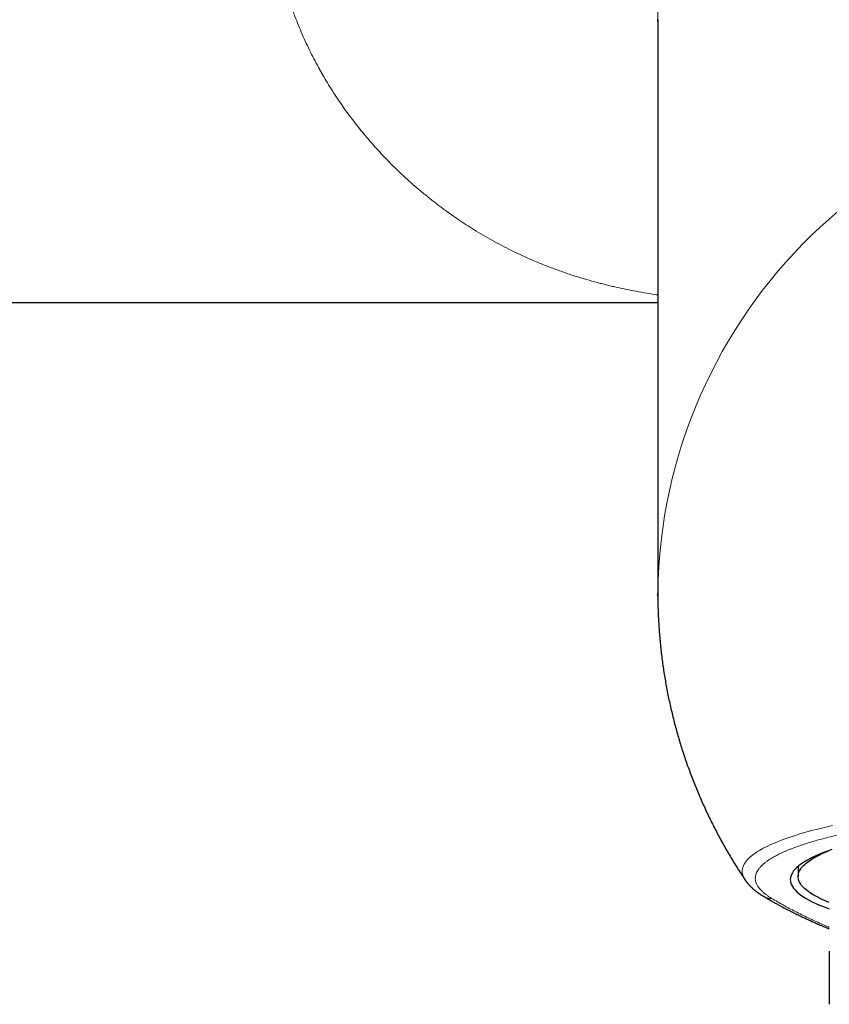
# Model space of a CAD drawing. Header units: millimetres. Extents: x 8 to 887, y 12 to 525.
# Tile 14 of 35: x 422 to 447, y 388 to 419. Entities that reach past the tile are written whole.
import ezdxf

# ---------------------------------------------------------------- set-up
doc = ezdxf.new("R2010")
doc.units = ezdxf.units.MM

msp = doc.modelspace()

# ---------------------------------------------------------------- linework, layer by layer
at = {"color": 7, "linetype": 'Continuous', "lineweight": 30}
for p, q in [((442, 419.409), (442, 401.033)), ((391.5, 410.348), (442, 410.348)), ((442, 400.935), (442, 401.033)), ((446.5, 392.276), (446.5, 391.947)), ((444.801, 391.836), (444.802, 391.834)), ((444.809, 391.824), (444.802, 391.835))]:
    msp.add_line(p, q, dxfattribs=at)
at = {"color": 252, "linetype": 'Continuous', "lineweight": 0, "flags": 128}
for points in [[(442.005, 419.809), (442, 419.409)], [(444.801, 391.836), (444.792, 391.851), (444.77, 391.888), (444.751, 391.926), (444.736, 391.963), (444.724, 392.001), (444.715, 392.038), (444.71, 392.076), (444.709, 392.114), (444.71, 392.151), (444.715, 392.189), (444.724, 392.226), (444.736, 392.264), (444.751, 392.301), (444.77, 392.339), (444.792, 392.376), (444.818, 392.414), (444.846, 392.451), (444.879, 392.488), (444.914, 392.525), (444.953, 392.562), (444.996, 392.599), (445.041, 392.636), (445.09, 392.672), (445.142, 392.709), (445.198, 392.745), (445.257, 392.782), (445.319, 392.818), (445.384, 392.853), (445.453, 392.889), (445.525, 392.925), (445.6, 392.96), (445.678, 392.995), (445.759, 393.03), (445.844, 393.064), (445.931, 393.099), (446.022, 393.133), (446.116, 393.167), (446.213, 393.201), (446.312, 393.234), (446.415, 393.267), (446.521, 393.3), (446.63, 393.332), (446.742, 393.365), (446.856, 393.397), (446.974, 393.428), (447.094, 393.459), (447.217, 393.49), (447.343, 393.521), (447.472, 393.551), (447.604, 393.581)]]:
    msp.add_lwpolyline(points, dxfattribs=at)
at = {"color": 7, "linetype": 'Continuous', "lineweight": 30, "flags": 128}
for points in [[(447.585, 392.814), (447.443, 392.764), (447.309, 392.713), (447.182, 392.662), (447.064, 392.61), (446.953, 392.558), (446.85, 392.505), (446.754, 392.452), (446.667, 392.399), (446.588, 392.345), (446.518, 392.29), (446.455, 392.236), (446.401, 392.181), (446.355, 392.126), (446.317, 392.07), (446.288, 392.015), (446.267, 391.959), (446.254, 391.904), (446.25, 391.848), (446.254, 391.792), (446.267, 391.737), (446.288, 391.681), (446.317, 391.626), (446.355, 391.57), (446.401, 391.515), (446.455, 391.46), (446.518, 391.406), (446.588, 391.352), (446.667, 391.298), (446.754, 391.244), (446.85, 391.191), (446.953, 391.138), (447.064, 391.086), (447.182, 391.034), (447.309, 390.983), (447.443, 390.932), (447.5, 390.912)], [(447.5, 391.114), (447.419, 391.147), (447.342, 391.18), (447.268, 391.213), (447.197, 391.247), (447.13, 391.28), (447.066, 391.314), (447.005, 391.348), (446.948, 391.383), (446.894, 391.417), (446.843, 391.452), (446.796, 391.486), (446.753, 391.521), (446.712, 391.556), (446.676, 391.591), (446.642, 391.627), (446.613, 391.662), (446.586, 391.697), (446.563, 391.733), (446.544, 391.768), (446.528, 391.804), (446.516, 391.84), (446.507, 391.875), (446.502, 391.911), (446.5, 391.947), (446.502, 391.982), (446.507, 392.018), (446.516, 392.054), (446.528, 392.089), (446.544, 392.125), (446.563, 392.16), (446.586, 392.196), (446.613, 392.231), (446.642, 392.267), (446.676, 392.302), (446.712, 392.337), (446.753, 392.372), (446.796, 392.407), (446.843, 392.442), (446.894, 392.476), (446.948, 392.511), (447.005, 392.545), (447.066, 392.579), (447.13, 392.613), (447.197, 392.647), (447.268, 392.68), (447.342, 392.713), (447.419, 392.747), (447.5, 392.779)]]:
    msp.add_lwpolyline(points, dxfattribs=at)
at = {"color": 252, "linetype": 'Continuous', "lineweight": 0}
msp.add_arc((458.291, 400.819), 16.293, 89.2654, 179.248, dxfattribs=at)
for points, knots in [([(442, 410.589), (441.968, 410.593), (441.822, 410.614), (441.564, 410.657), (441.238, 410.715), (440.925, 410.778), (440.7, 410.827), (440.549, 410.862), (440.47, 410.88), (440.392, 410.899), (440.314, 410.919), (440.235, 410.938), (440.062, 410.983), (439.794, 411.056), (439.434, 411.163), (439.075, 411.28), (438.718, 411.407), (438.362, 411.543), (438.007, 411.689), (437.654, 411.846), (437.318, 412.007), (436.999, 412.169), (436.698, 412.331), (436.401, 412.5), (436.12, 412.669), (435.854, 412.838), (435.612, 412.998), (435.448, 413.111), (435.359, 413.174), (435.335, 413.192), (435.31, 413.209), (435.286, 413.226), (435.262, 413.244), (435.238, 413.261), (435.129, 413.34), (434.938, 413.482), (434.669, 413.692), (434.407, 413.907), (434.152, 414.125), (433.905, 414.348), (433.669, 414.57), (433.444, 414.792), (433.23, 415.012), (433.022, 415.234), (432.82, 415.46), (432.625, 415.688), (432.436, 415.918), (432.253, 416.15), (432.077, 416.384), (431.907, 416.62), (431.738, 416.866), (431.57, 417.121), (431.412, 417.376), (431.306, 417.554), (431.248, 417.654), (431.23, 417.685), (431.213, 417.715), (431.195, 417.746), (431.178, 417.777), (431.115, 417.889), (431.01, 418.084), (430.866, 418.365), (430.73, 418.648), (430.601, 418.934), (430.48, 419.222), (430.381, 419.473), (430.302, 419.686), (430.241, 419.858), (430.182, 420.032), (430.126, 420.206), (430.072, 420.38), (430.021, 420.556), (429.972, 420.731), (429.914, 420.953), (429.849, 421.223), (429.781, 421.543), (429.72, 421.868), (429.666, 422.196), (429.62, 422.528), (429.582, 422.857), (429.552, 423.183), (429.529, 423.506), (429.512, 423.833), (429.502, 424.162), (429.501, 424.384), (429.5, 424.495)], [0, 0, 0, 0, 0.0049301, 0.0228641, 0.0409835, 0.0570835, 0.0733298, 0.0776091, 0.0818985, 0.0861981, 0.0905079, 0.0948279, 0.0991581, 0.1192663, 0.1395212, 0.1599245, 0.1804782, 0.2011842, 0.2220442, 0.2430599, 0.2641644, 0.2826864, 0.3011591, 0.3195836, 0.337961, 0.3540952, 0.3701946, 0.3843341, 0.3859196, 0.3875047, 0.3890895, 0.3906741, 0.3922583, 0.3938421, 0.3954257, 0.413567, 0.4314605, 0.4491074, 0.466509, 0.4836667, 0.500582, 0.51631, 0.5318252, 0.5471289, 0.5622226, 0.5771077, 0.5917858, 0.6062586, 0.6205277, 0.6345949, 0.6484621, 0.6634871, 0.6782751, 0.6910948, 0.6927603, 0.6944226, 0.696082, 0.6977382, 0.6993914, 0.7010416, 0.715734, 0.7302692, 0.7446509, 0.7588828, 0.7729688, 0.7869131, 0.7950657, 0.8031713, 0.8112309, 0.8192454, 0.8272157, 0.8351428, 0.8430275, 0.8508708, 0.8647671, 0.8786517, 0.8925301, 0.906408, 0.920291, 0.9341849, 0.9472999, 0.9604343, 0.9735926, 0.9867796, 1, 1, 1, 1]), ([(445.657, 391.244), (445.626, 391.263), (445.563, 391.301), (445.481, 391.359), (445.407, 391.417), (445.341, 391.475), (445.291, 391.527), (445.253, 391.572), (445.224, 391.61), (445.199, 391.649), (445.177, 391.688), (445.159, 391.727), (445.142, 391.775), (445.129, 391.834), (445.125, 391.902), (445.132, 391.97), (445.151, 392.038), (445.182, 392.106), (445.224, 392.174), (445.277, 392.241), (445.34, 392.306), (445.411, 392.369), (445.488, 392.428), (445.573, 392.488), (445.668, 392.546), (445.759, 392.598), (445.845, 392.642), (445.921, 392.68), (446.001, 392.717), (446.085, 392.755), (446.173, 392.792), (446.284, 392.837), (446.423, 392.889), (446.592, 392.949), (446.77, 393.007), (446.958, 393.065), (447.156, 393.122), (447.363, 393.177), (447.579, 393.232), (447.797, 393.284), (448.015, 393.333), (448.231, 393.379), (448.453, 393.424), (448.682, 393.468), (448.89, 393.506), (449.075, 393.539), (449.235, 393.566), (449.398, 393.593), (449.564, 393.619), (449.732, 393.645), (449.946, 393.676), (450.207, 393.713), (450.519, 393.755), (450.837, 393.795), (451.161, 393.833), (451.492, 393.869), (451.829, 393.904), (452.173, 393.937), (452.51, 393.968), (452.84, 393.995), (453.16, 394.02), (453.484, 394.044), (453.812, 394.066), (454.104, 394.084), (454.36, 394.099), (454.58, 394.111), (454.8, 394.123), (455.022, 394.134), (455.246, 394.144), (455.52, 394.155), (455.844, 394.167), (456.22, 394.18), (456.597, 394.19), (456.975, 394.198), (457.354, 394.205), (457.735, 394.21), (458.117, 394.213), (458.372, 394.213), (458.5, 394.213)], [0, 0, 0, 0, 0.013849, 0.027667, 0.041464, 0.055247, 0.069027, 0.078052, 0.087082, 0.096119, 0.105166, 0.114226, 0.123301, 0.139182, 0.155023, 0.170837, 0.18664, 0.202444, 0.218262, 0.23411, 0.25, 0.264231, 0.278429, 0.292604, 0.306766, 0.320924, 0.330197, 0.339476, 0.348763, 0.358061, 0.367372, 0.376701, 0.392153, 0.407568, 0.422959, 0.43834, 0.453721, 0.469117, 0.484539, 0.5, 0.513847, 0.527663, 0.541459, 0.555242, 0.569022, 0.578047, 0.587077, 0.596115, 0.605164, 0.614225, 0.623301, 0.639182, 0.655023, 0.670837, 0.68664, 0.702444, 0.718262, 0.73411, 0.75, 0.764231, 0.778429, 0.792604, 0.806766, 0.820924, 0.830197, 0.839476, 0.848763, 0.858061, 0.867372, 0.876701, 0.892155, 0.907572, 0.922965, 0.938345, 0.953726, 0.969121, 0.984541, 1, 1, 1, 1]), ([(445.4, 391.308), (445.409, 391.302), (445.435, 391.286), (445.482, 391.267), (445.539, 391.251), (445.597, 391.243), (445.637, 391.243), (445.657, 391.244)], [0, 0, 0, 0, 0.124688, 0.343516, 0.562344, 0.781172, 1, 1, 1, 1]), ([(447.5, 390.321), (447.492, 390.324), (447.468, 390.334), (447.38, 390.371), (447.229, 390.437), (447.025, 390.528), (446.816, 390.625), (446.612, 390.724), (446.412, 390.825), (446.216, 390.927), (446.025, 391.031), (445.837, 391.137), (445.717, 391.208), (445.657, 391.244)], [0, 0, 0, 0, 0.010963, 0.033658, 0.123441, 0.228197, 0.334297, 0.441758, 0.550595, 0.660823, 0.772458, 0.885512, 1, 1, 1, 1])]:
    msp.add_open_spline(points, degree=3, knots=knots, dxfattribs=at)
at = {"color": 7, "linetype": 'Continuous', "lineweight": 30}
for points, knots in [([(442, 419.344), (442, 419.351), (442, 419.378), (442, 419.405), (442, 419.425)], [0, 0, 0, 0, 0.244472, 1, 1, 1, 1]), ([(442, 401.033), (442, 400.97), (442.001, 400.832), (442.005, 400.62), (442.012, 400.395), (442.022, 400.17), (442.035, 399.946), (442.052, 399.721), (442.071, 399.497), (442.094, 399.274), (442.119, 399.05), (442.148, 398.827), (442.179, 398.604), (442.214, 398.382), (442.252, 398.16), (442.292, 397.939), (442.336, 397.718), (442.383, 397.498), (442.432, 397.279), (442.485, 397.06), (442.541, 396.842), (442.599, 396.625), (442.661, 396.409), (442.725, 396.193), (442.793, 395.979), (442.863, 395.765), (442.936, 395.552), (443.013, 395.341), (443.092, 395.13), (443.174, 394.921), (443.258, 394.712), (443.346, 394.505), (443.436, 394.299), (443.53, 394.094), (443.626, 393.891), (443.724, 393.689), (443.826, 393.488), (443.93, 393.288), (444.037, 393.09), (444.147, 392.894), (444.259, 392.699), (444.374, 392.506), (444.492, 392.314), (444.612, 392.124), (444.715, 391.964), (444.78, 391.869), (444.802, 391.835)], [0, 0, 0, 0, 0.019326, 0.042377, 0.065427, 0.088477, 0.111528, 0.134579, 0.15763, 0.180682, 0.203733, 0.226785, 0.249837, 0.27289, 0.295942, 0.318995, 0.342048, 0.365101, 0.388155, 0.411209, 0.434263, 0.457317, 0.480372, 0.503427, 0.526482, 0.549538, 0.572593, 0.59565, 0.618706, 0.641763, 0.66482, 0.687878, 0.710936, 0.733994, 0.757053, 0.780112, 0.803172, 0.826232, 0.849292, 0.872353, 0.895415, 0.918477, 0.94154, 0.964604, 0.987668, 1, 1, 1, 1]), ([(444.804, 391.831), (444.808, 391.826), (444.817, 391.813), (444.83, 391.795), (444.843, 391.778), (444.854, 391.764), (444.863, 391.751), (444.872, 391.74), (444.881, 391.73), (444.889, 391.72), (444.899, 391.709), (444.91, 391.696), (444.922, 391.683), (444.933, 391.671), (444.942, 391.661), (444.952, 391.651), (444.962, 391.641), (444.972, 391.63), (444.984, 391.619), (444.996, 391.607), (445.01, 391.594), (445.024, 391.581), (445.038, 391.568), (445.052, 391.556), (445.066, 391.544), (445.078, 391.533), (445.091, 391.523), (445.105, 391.511), (445.121, 391.499), (445.138, 391.485), (445.155, 391.472), (445.17, 391.46), (445.184, 391.45), (445.197, 391.441), (445.209, 391.432), (445.223, 391.422), (445.238, 391.412), (445.252, 391.401), (445.266, 391.392), (445.279, 391.383), (445.29, 391.376), (445.3, 391.369), (445.309, 391.363), (445.319, 391.357), (445.33, 391.35), (445.344, 391.341), (445.362, 391.33), (445.38, 391.319), (445.393, 391.311), (445.399, 391.307)], [0, 0, 0, 0, 0.024891, 0.053845, 0.080783, 0.105721, 0.128167, 0.147712, 0.164356, 0.179412, 0.198373, 0.22101, 0.244705, 0.265599, 0.283657, 0.299591, 0.318778, 0.338232, 0.357952, 0.379826, 0.405635, 0.428672, 0.45413, 0.479132, 0.501209, 0.520365, 0.541119, 0.563975, 0.589273, 0.617011, 0.644855, 0.669617, 0.690125, 0.707884, 0.725884, 0.746636, 0.77014, 0.79124, 0.812635, 0.831621, 0.848144, 0.862206, 0.873807, 0.886505, 0.902235, 0.922289, 0.946665, 0.97536, 1, 1, 1, 1]), ([(445.4, 391.307), (445.411, 391.3), (445.433, 391.287), (445.465, 391.268), (445.493, 391.252), (445.519, 391.237), (445.541, 391.224), (445.561, 391.212), (445.577, 391.203), (445.591, 391.195), (445.604, 391.188), (445.618, 391.179), (445.635, 391.169), (445.655, 391.159), (445.679, 391.144), (445.711, 391.127), (445.749, 391.106), (445.792, 391.082), (445.839, 391.056), (445.887, 391.029), (445.937, 391.003), (445.987, 390.976), (446.04, 390.948), (446.094, 390.92), (446.148, 390.892), (446.21, 390.86), (446.279, 390.825), (446.356, 390.786), (446.427, 390.751), (446.495, 390.718), (446.557, 390.688), (446.616, 390.66), (446.668, 390.636), (446.713, 390.615), (446.752, 390.596), (446.791, 390.578), (446.835, 390.559), (446.884, 390.536), (446.941, 390.51), (447.002, 390.483), (447.067, 390.455), (447.137, 390.424), (447.208, 390.394), (447.279, 390.363), (447.35, 390.334), (447.424, 390.303), (447.475, 390.282), (447.5, 390.272)], [0, 0, 0, 0, 0.019239, 0.036783, 0.052633, 0.066787, 0.079248, 0.089836, 0.09879, 0.10611, 0.111795, 0.1201, 0.129391, 0.139748, 0.151172, 0.169343, 0.18969, 0.212213, 0.236913, 0.26379, 0.287849, 0.31342, 0.340502, 0.368103, 0.394854, 0.420745, 0.459696, 0.496526, 0.531235, 0.562387, 0.591608, 0.618895, 0.64425, 0.662816, 0.680189, 0.697217, 0.715411, 0.738628, 0.763537, 0.790139, 0.818434, 0.848421, 0.880101, 0.908539, 0.938215, 0.969129, 1, 1, 1, 1]), ([(447.5, 389.551), (447.5, 389.51), (447.5, 389.428), (447.5, 389.31), (447.5, 389.195), (447.5, 389.083), (447.5, 388.974), (447.5, 388.869), (447.5, 388.769), (447.5, 388.673), (447.5, 388.581), (447.5, 388.493), (447.5, 388.411), (447.5, 388.335), (447.5, 388.264), (447.5, 388.199), (447.5, 388.14), (447.5, 388.086), (447.5, 388.038), (447.5, 387.996), (447.5, 387.96), (447.5, 387.927), (447.5, 387.898), (447.5, 387.875), (447.5, 387.86), (447.5, 387.852), (447.5, 387.851), (447.5, 387.851)], [0, 0, 0, 0, 0.037809, 0.075619, 0.113452, 0.151286, 0.190062, 0.228838, 0.267649, 0.306459, 0.346034, 0.385608, 0.425226, 0.464845, 0.504301, 0.543758, 0.583262, 0.622765, 0.661712, 0.700659, 0.739651, 0.778642, 0.825496, 0.872367, 0.9193, 0.966233, 1, 1, 1, 1])]:
    msp.add_open_spline(points, degree=3, knots=knots, dxfattribs=at)

doc.saveas('drawing.dxf')
